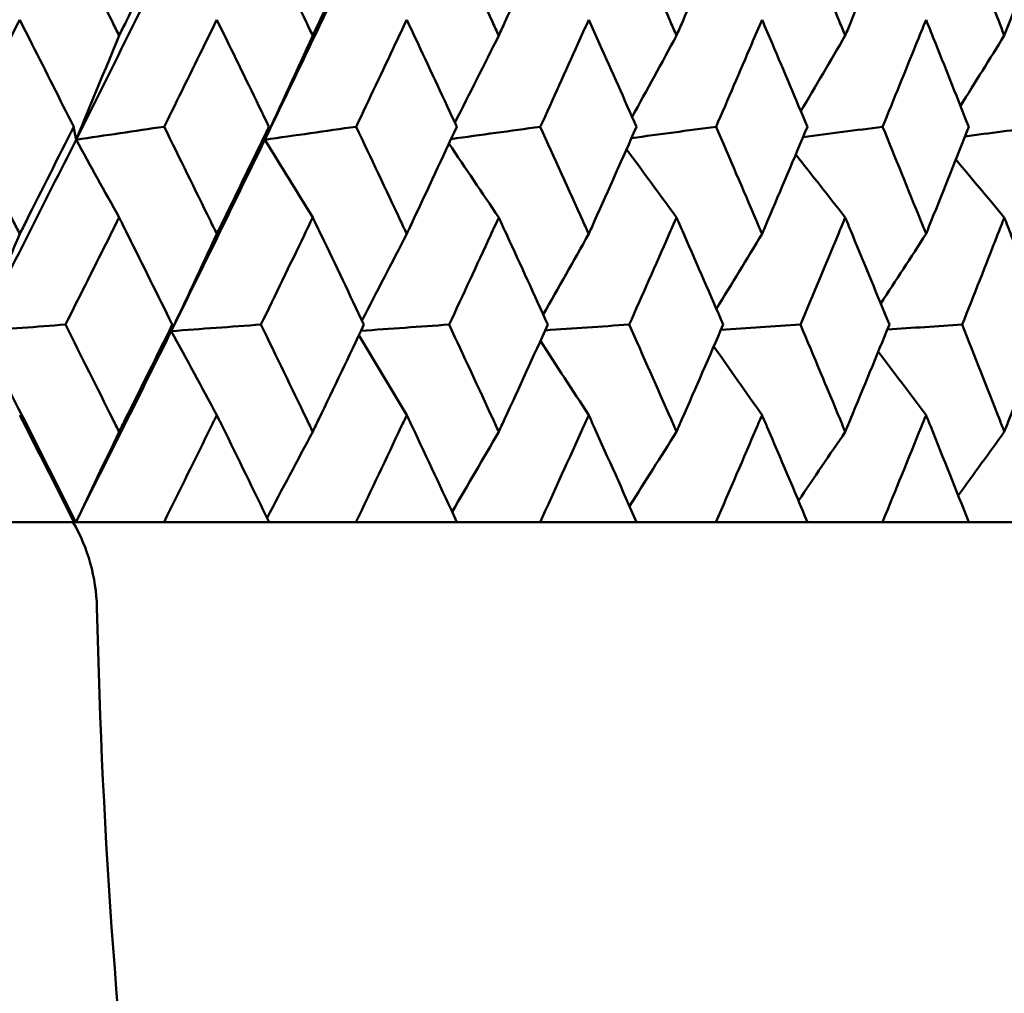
# Model space of a CAD drawing. Header units: millimetres. Extents: x 113 to 2969, y 62 to 2427.
# Tile 168 of 256: x 1372.17 to 1377.67, y 141.7 to 147.13. Entities that reach past the tile are written whole.
import ezdxf

# ---------------------------------------------------------------- set-up
doc = ezdxf.new("R2010")
doc.units = ezdxf.units.MM
doc.header["$LTSCALE"] = 12
doc.layers.add('Widoczne (ISO)', color=7, linetype='Continuous', lineweight=50)

msp = doc.modelspace()

# ---------------------------------------------------------------- linework, layer by layer
at = {"layer": 'Widoczne (ISO)'}
for p, q in [((1371.8691, 144.3297), (1372.4765, 144.3297)), ((1372.4885, 144.3297), (1372.4765, 144.3297)), ((1372.9803, 144.3297), (1372.4885, 144.3297)), ((1372.9803, 144.3297), (1373.567, 144.3297)), ((1374.0525, 144.3297), (1373.567, 144.3297)), ((1374.0525, 144.3297), (1374.6162, 144.3297)), ((1375.0814, 144.3297), (1374.6162, 144.3297)), ((1375.0814, 144.3297), (1375.62, 144.3297)), ((1376.063, 144.3297), (1375.62, 144.3297)), ((1376.063, 144.3297), (1376.5743, 144.3297)), ((1376.9934, 144.3297), (1376.5743, 144.3297)), ((1376.9934, 144.3297), (1377.4754, 144.3297)), ((1377.869, 144.3297), (1377.4754, 144.3297))]:
    msp.add_line(p, q, dxfattribs=at)
msp.add_circle((1363.0943, 112.3297), 50, dxfattribs=at)
msp.add_arc((1371.6056, 143.8297), 1, 1.3146, 30, dxfattribs=at)
for points, knots in [([(1372.4312, 147.6442), (1372.5183, 147.4702), (1372.6052, 147.2962), (1372.7042, 147.0969), (1372.7168, 147.0715), (1372.7294, 147.0462)], [0.01556037, 0.01556037, 0.01556037, 0.01556037, 0.07555527, 0.07555527, 0.08428623, 0.08428623, 0.08428623, 0.08428623]), ([(1372.7294, 147.0462), (1372.7419, 147.0715), (1372.7545, 147.0968), (1372.8533, 147.2961), (1372.9392, 147.4702), (1373.0248, 147.6442)], [0.06686277, 0.06686277, 0.06686277, 0.06686277, 0.07557848, 0.07557848, 0.13558897, 0.13558897, 0.13558897, 0.13558897]), ([(1373.5233, 147.6442), (1373.6074, 147.4702), (1373.6911, 147.2962), (1373.7866, 147.0969), (1373.7987, 147.0715), (1373.8108, 147.0462)], [0.01556037, 0.01556037, 0.01556037, 0.01556037, 0.07555527, 0.07555527, 0.08428623, 0.08428623, 0.08428623, 0.08428623]), ([(1373.8108, 147.0462), (1373.8229, 147.0715), (1373.835, 147.0968), (1373.9302, 147.2961), (1374.013, 147.4702), (1374.0953, 147.6442)], [0.06686277, 0.06686277, 0.06686277, 0.06686277, 0.07557848, 0.07557848, 0.13558897, 0.13558897, 0.13558897, 0.13558897]), ([(1374.5743, 147.6442), (1374.655, 147.4702), (1374.7353, 147.2962), (1374.8268, 147.0969), (1374.8384, 147.0715), (1374.85, 147.0462)], [0.01556037, 0.01556037, 0.01556037, 0.01556037, 0.07555527, 0.07555527, 0.08428623, 0.08428623, 0.08428623, 0.08428623]), ([(1374.85, 147.0462), (1374.8616, 147.0715), (1374.8732, 147.0968), (1374.9644, 147.2961), (1375.0436, 147.4702), (1375.1223, 147.6442)], [0.06686277, 0.06686277, 0.06686277, 0.06686277, 0.07557848, 0.07557848, 0.13558897, 0.13558897, 0.13558897, 0.13558897]), ([(1375.58, 147.6442), (1375.657, 147.4702), (1375.7335, 147.2962), (1375.8207, 147.0969), (1375.8317, 147.0715), (1375.8428, 147.0462)], [0.01556037, 0.01556037, 0.01556037, 0.01556037, 0.07555527, 0.07555527, 0.08428623, 0.08428623, 0.08428623, 0.08428623]), ([(1375.8428, 147.0462), (1375.8538, 147.0715), (1375.8649, 147.0968), (1375.9517, 147.2961), (1376.0271, 147.4702), (1376.1019, 147.6442)], [0.06686277, 0.06686277, 0.06686277, 0.06686277, 0.07557848, 0.07557848, 0.13558897, 0.13558897, 0.13558897, 0.13558897]), ([(1376.5364, 147.6442), (1376.6094, 147.4702), (1376.6818, 147.2962), (1376.7643, 147.0969), (1376.7748, 147.0715), (1376.7853, 147.0462)], [0.01556037, 0.01556037, 0.01556037, 0.01556037, 0.07555527, 0.07555527, 0.08428623, 0.08428623, 0.08428623, 0.08428623]), ([(1376.7853, 147.0462), (1376.7957, 147.0715), (1376.8061, 147.0968), (1376.8883, 147.2961), (1376.9595, 147.4702), (1377.0302, 147.6442)], [0.06686277, 0.06686277, 0.06686277, 0.06686277, 0.07557848, 0.07557848, 0.13558897, 0.13558897, 0.13558897, 0.13558897]), ([(1377.4397, 147.6442), (1377.5084, 147.4702), (1377.5765, 147.2962), (1377.654, 147.0969), (1377.6639, 147.0715), (1377.6737, 147.0462)], [0.01556037, 0.01556037, 0.01556037, 0.01556037, 0.07555527, 0.07555527, 0.08428623, 0.08428623, 0.08428623, 0.08428623]), ([(1377.6737, 147.0462), (1377.6835, 147.0715), (1377.6933, 147.0968), (1377.7704, 147.2961), (1377.8372, 147.4702), (1377.9034, 147.6442)], [0.06686277, 0.06686277, 0.06686277, 0.06686277, 0.07557848, 0.07557848, 0.13558897, 0.13558897, 0.13558897, 0.13558897]), ([(1372.1741, 147.135), (1372.1513, 147.0899), (1372.1284, 147.0448), (1372.0272, 146.8456), (1371.9487, 146.6915), (1371.87, 146.5374)], [0.04598621, 0.04598621, 0.04598621, 0.04598621, 0.06155279, 0.06155279, 0.11473062, 0.11473062, 0.11473062, 0.11473062]), ([(1372.4756, 146.5374), (1372.3982, 146.6915), (1372.3206, 146.8456), (1372.2198, 147.0447), (1372.197, 147.0899), (1372.1741, 147.135)], [0.00838421, 0.00838421, 0.00838421, 0.00838421, 0.06155515, 0.06155515, 0.07712864, 0.07712864, 0.07712864, 0.07712864]), ([(1373.2751, 147.135), (1373.2531, 147.0899), (1373.231, 147.0448), (1373.1332, 146.8456), (1373.0573, 146.6915), (1372.9811, 146.5374)], [0.04598621, 0.04598621, 0.04598621, 0.04598621, 0.06155279, 0.06155279, 0.11473062, 0.11473062, 0.11473062, 0.11473062]), ([(1373.5662, 146.5374), (1373.4915, 146.6915), (1373.4166, 146.8456), (1373.3193, 147.0447), (1373.2972, 147.0899), (1373.2751, 147.135)], [0.00838421, 0.00838421, 0.00838421, 0.00838421, 0.06155515, 0.06155515, 0.07712864, 0.07712864, 0.07712864, 0.07712864]), ([(1374.336, 147.135), (1374.3148, 147.0899), (1374.2935, 147.0448), (1374.1996, 146.8456), (1374.1266, 146.6915), (1374.0533, 146.5374)], [0.04598621, 0.04598621, 0.04598621, 0.04598621, 0.06155279, 0.06155279, 0.11473062, 0.11473062, 0.11473062, 0.11473062]), ([(1374.6155, 146.5374), (1374.5438, 146.6915), (1374.4719, 146.8456), (1374.3784, 147.0447), (1374.3572, 147.0899), (1374.336, 147.135)], [0.00838421, 0.00838421, 0.00838421, 0.00838421, 0.06155515, 0.06155515, 0.07712864, 0.07712864, 0.07712864, 0.07712864]), ([(1375.3525, 147.135), (1375.3322, 147.0899), (1375.3119, 147.0448), (1375.2221, 146.8456), (1375.1523, 146.6915), (1375.0821, 146.5374)], [0.04598621, 0.04598621, 0.04598621, 0.04598621, 0.06155279, 0.06155279, 0.11473062, 0.11473062, 0.11473062, 0.11473062]), ([(1375.6192, 146.5374), (1375.5509, 146.6915), (1375.4822, 146.8456), (1375.393, 147.0447), (1375.3727, 147.0899), (1375.3525, 147.135)], [0.00838421, 0.00838421, 0.00838421, 0.00838421, 0.06155515, 0.06155515, 0.07712864, 0.07712864, 0.07712864, 0.07712864]), ([(1376.3205, 147.135), (1376.3013, 147.0899), (1376.282, 147.0448), (1376.1968, 146.8456), (1376.1304, 146.6915), (1376.0637, 146.5374)], [0.04598621, 0.04598621, 0.04598621, 0.04598621, 0.06155279, 0.06155279, 0.11473062, 0.11473062, 0.11473062, 0.11473062]), ([(1376.5736, 146.5374), (1376.5088, 146.6915), (1376.4437, 146.8456), (1376.359, 147.0447), (1376.3398, 147.0899), (1376.3205, 147.135)], [0.00838421, 0.00838421, 0.00838421, 0.00838421, 0.06155515, 0.06155515, 0.07712864, 0.07712864, 0.07712864, 0.07712864]), ([(1377.2364, 147.135), (1377.2183, 147.0899), (1377.2001, 147.0448), (1377.1197, 146.8456), (1377.0571, 146.6915), (1376.9941, 146.5374)], [0.04598621, 0.04598621, 0.04598621, 0.04598621, 0.06155279, 0.06155279, 0.11473062, 0.11473062, 0.11473062, 0.11473062]), ([(1377.4747, 146.5374), (1377.4138, 146.6915), (1377.3525, 146.8456), (1377.2727, 147.0447), (1377.2546, 147.0899), (1377.2364, 147.135)], [0.00838421, 0.00838421, 0.00838421, 0.00838421, 0.06155515, 0.06155515, 0.07712864, 0.07712864, 0.07712864, 0.07712864]), ([(1371.87, 146.5374), (1371.9592, 146.3623), (1372.0482, 146.1872), (1372.1493, 145.9876), (1372.1617, 145.9631), (1372.1741, 145.9386)], [0.01044349, 0.01044349, 0.01044349, 0.01044349, 0.07085106, 0.07085106, 0.07930241, 0.07930241, 0.07930241, 0.07930241]), ([(1372.1741, 145.9386), (1372.1865, 145.963), (1372.1989, 145.9875), (1372.2997, 146.1871), (1372.3879, 146.3623), (1372.4756, 146.5374)], [0.06241522, 0.06241522, 0.06241522, 0.06241522, 0.0708546, 0.0708546, 0.13127416, 0.13127416, 0.13127416, 0.13127416]), ([(1372.9811, 146.5374), (1373.0675, 146.3623), (1373.1535, 146.1872), (1373.2512, 145.9876), (1373.2632, 145.9631), (1373.2751, 145.9386)], [0.01044349, 0.01044349, 0.01044349, 0.01044349, 0.07085106, 0.07085106, 0.07930241, 0.07930241, 0.07930241, 0.07930241]), ([(1373.2751, 145.9386), (1373.2871, 145.963), (1373.299, 145.9875), (1373.3965, 146.1871), (1373.4816, 146.3623), (1373.5662, 146.5374)], [0.06241522, 0.06241522, 0.06241522, 0.06241522, 0.0708546, 0.0708546, 0.13127416, 0.13127416, 0.13127416, 0.13127416]), ([(1374.0533, 146.5374), (1374.1364, 146.3623), (1374.2191, 146.1872), (1374.313, 145.9876), (1374.3245, 145.9631), (1374.336, 145.9386)], [0.01044349, 0.01044349, 0.01044349, 0.01044349, 0.07085106, 0.07085106, 0.07930241, 0.07930241, 0.07930241, 0.07930241]), ([(1374.336, 145.9386), (1374.3475, 145.963), (1374.3589, 145.9875), (1374.4526, 146.1871), (1374.5342, 146.3623), (1374.6155, 146.5374)], [0.06241522, 0.06241522, 0.06241522, 0.06241522, 0.0708546, 0.0708546, 0.13127416, 0.13127416, 0.13127416, 0.13127416]), ([(1375.0821, 146.5374), (1375.1616, 146.3623), (1375.2408, 146.1872), (1375.3305, 145.9876), (1375.3415, 145.9631), (1375.3525, 145.9386)], [0.01044349, 0.01044349, 0.01044349, 0.01044349, 0.07085106, 0.07085106, 0.07930241, 0.07930241, 0.07930241, 0.07930241]), ([(1375.3525, 145.9386), (1375.3634, 145.963), (1375.3744, 145.9875), (1375.4638, 146.1871), (1375.5418, 146.3623), (1375.6192, 146.5374)], [0.06241522, 0.06241522, 0.06241522, 0.06241522, 0.0708546, 0.0708546, 0.13127416, 0.13127416, 0.13127416, 0.13127416]), ([(1376.0637, 146.5374), (1376.1393, 146.3623), (1376.2145, 146.1872), (1376.2997, 145.9876), (1376.3101, 145.9631), (1376.3205, 145.9386)], [0.01044349, 0.01044349, 0.01044349, 0.01044349, 0.07085106, 0.07085106, 0.07930241, 0.07930241, 0.07930241, 0.07930241]), ([(1376.3205, 145.9386), (1376.331, 145.963), (1376.3414, 145.9875), (1376.4262, 146.1871), (1376.5002, 146.3623), (1376.5736, 146.5374)], [0.06241522, 0.06241522, 0.06241522, 0.06241522, 0.0708546, 0.0708546, 0.13127416, 0.13127416, 0.13127416, 0.13127416]), ([(1376.9941, 146.5374), (1377.0655, 146.3623), (1377.1365, 146.1872), (1377.2168, 145.9876), (1377.2266, 145.9631), (1377.2364, 145.9386)], [0.01044349, 0.01044349, 0.01044349, 0.01044349, 0.07085106, 0.07085106, 0.07930241, 0.07930241, 0.07930241, 0.07930241]), ([(1377.2364, 145.9386), (1377.2463, 145.963), (1377.2561, 145.9875), (1377.3361, 146.1871), (1377.4057, 146.3623), (1377.4747, 146.5374)], [0.06241522, 0.06241522, 0.06241522, 0.06241522, 0.0708546, 0.0708546, 0.13127416, 0.13127416, 0.13127416, 0.13127416]), ([(1372.7294, 146.0305), (1372.7127, 145.9971), (1372.696, 145.9636), (1372.5964, 145.7642), (1372.5131, 145.5982), (1372.4295, 145.4323)], [0.04993807, 0.04993807, 0.04993807, 0.04993807, 0.0614821, 0.0614821, 0.11877783, 0.11877783, 0.11877783, 0.11877783]), ([(1373.0264, 145.4323), (1372.9444, 145.5982), (1372.8621, 145.7642), (1372.7627, 145.9636), (1372.7461, 145.9971), (1372.7294, 146.0305)], [0.00418374, 0.00418374, 0.00418374, 0.00418374, 0.06147247, 0.06147247, 0.07302352, 0.07302352, 0.07302352, 0.07302352]), ([(1373.8108, 146.0305), (1373.7948, 145.9971), (1373.7787, 145.9636), (1373.6827, 145.7642), (1373.6024, 145.5982), (1373.5217, 145.4323)], [0.04993807, 0.04993807, 0.04993807, 0.04993807, 0.0614821, 0.0614821, 0.11877783, 0.11877783, 0.11877783, 0.11877783]), ([(1374.0968, 145.4323), (1374.0179, 145.5982), (1373.9387, 145.7642), (1373.843, 145.9636), (1373.8269, 145.9971), (1373.8108, 146.0305)], [0.00418374, 0.00418374, 0.00418374, 0.00418374, 0.06147247, 0.06147247, 0.07302352, 0.07302352, 0.07302352, 0.07302352]), ([(1374.85, 146.0305), (1374.8346, 145.9971), (1374.8192, 145.9636), (1374.7272, 145.7642), (1374.6502, 145.5982), (1374.5728, 145.4323)], [0.04993807, 0.04993807, 0.04993807, 0.04993807, 0.0614821, 0.0614821, 0.11877783, 0.11877783, 0.11877783, 0.11877783]), ([(1375.1238, 145.4323), (1375.0483, 145.5982), (1374.9725, 145.7642), (1374.8808, 145.9636), (1374.8654, 145.9971), (1374.85, 146.0305)], [0.00418374, 0.00418374, 0.00418374, 0.00418374, 0.06147247, 0.06147247, 0.07302352, 0.07302352, 0.07302352, 0.07302352]), ([(1375.8428, 146.0305), (1375.8281, 145.9971), (1375.8134, 145.9636), (1375.7258, 145.7642), (1375.6524, 145.5982), (1375.5785, 145.4323)], [0.04993807, 0.04993807, 0.04993807, 0.04993807, 0.0614821, 0.0614821, 0.11877783, 0.11877783, 0.11877783, 0.11877783]), ([(1376.1034, 145.4323), (1376.0316, 145.5982), (1375.9594, 145.7642), (1375.8721, 145.9636), (1375.8575, 145.9971), (1375.8428, 146.0305)], [0.00418374, 0.00418374, 0.00418374, 0.00418374, 0.06147247, 0.06147247, 0.07302352, 0.07302352, 0.07302352, 0.07302352]), ([(1376.7853, 146.0305), (1376.7714, 145.9971), (1376.7575, 145.9636), (1376.6745, 145.7642), (1376.605, 145.5982), (1376.535, 145.4323)], [0.04993807, 0.04993807, 0.04993807, 0.04993807, 0.0614821, 0.0614821, 0.11877783, 0.11877783, 0.11877783, 0.11877783]), ([(1377.0315, 145.4323), (1376.9638, 145.5982), (1376.8955, 145.7642), (1376.813, 145.9636), (1376.7991, 145.9971), (1376.7853, 146.0305)], [0.00418374, 0.00418374, 0.00418374, 0.00418374, 0.06147247, 0.06147247, 0.07302352, 0.07302352, 0.07302352, 0.07302352]), ([(1377.6737, 146.0305), (1377.6607, 145.9971), (1377.6476, 145.9636), (1377.5697, 145.7642), (1377.5043, 145.5982), (1377.4384, 145.4323)], [0.04993807, 0.04993807, 0.04993807, 0.04993807, 0.0614821, 0.0614821, 0.11877783, 0.11877783, 0.11877783, 0.11877783]), ([(1377.9047, 145.4323), (1377.8412, 145.5982), (1377.7772, 145.7642), (1377.6997, 145.9636), (1377.6867, 145.9971), (1377.6737, 146.0305)], [0.00418374, 0.00418374, 0.00418374, 0.00418374, 0.06147247, 0.06147247, 0.07302352, 0.07302352, 0.07302352, 0.07302352]), ([(1372.4295, 145.4323), (1372.5182, 145.256), (1372.6065, 145.0798), (1372.7062, 144.8804), (1372.7178, 144.8571), (1372.7294, 144.8339)], [0.00523804, 0.00523804, 0.00523804, 0.00523804, 0.06606705, 0.06606705, 0.07409033, 0.07409033, 0.07409033, 0.07409033]), ([(1372.7294, 144.8339), (1372.741, 144.8571), (1372.7526, 144.8803), (1372.852, 145.0797), (1372.9394, 145.256), (1373.0264, 145.4323)], [0.05804162, 0.05804162, 0.05804162, 0.05804162, 0.06605559, 0.06605559, 0.12689392, 0.12689392, 0.12689392, 0.12689392]), ([(1373.5217, 145.4323), (1373.6073, 145.256), (1373.6925, 145.0798), (1373.7885, 144.8804), (1373.7997, 144.8571), (1373.8108, 144.8339)], [0.00523804, 0.00523804, 0.00523804, 0.00523804, 0.06606705, 0.06606705, 0.07409033, 0.07409033, 0.07409033, 0.07409033]), ([(1373.8108, 144.8339), (1373.822, 144.8571), (1373.8332, 144.8803), (1373.929, 145.0797), (1374.0131, 145.256), (1374.0968, 145.4323)], [0.05804162, 0.05804162, 0.05804162, 0.05804162, 0.06605559, 0.06605559, 0.12689392, 0.12689392, 0.12689392, 0.12689392]), ([(1374.5728, 145.4323), (1374.6549, 145.256), (1374.7366, 145.0798), (1374.8286, 144.8804), (1374.8393, 144.8571), (1374.85, 144.8339)], [0.00523804, 0.00523804, 0.00523804, 0.00523804, 0.06606705, 0.06606705, 0.07409033, 0.07409033, 0.07409033, 0.07409033]), ([(1374.85, 144.8339), (1374.8607, 144.8571), (1374.8714, 144.8803), (1374.9632, 145.0797), (1375.0438, 145.256), (1375.1238, 145.4323)], [0.05804162, 0.05804162, 0.05804162, 0.05804162, 0.06605559, 0.06605559, 0.12689392, 0.12689392, 0.12689392, 0.12689392]), ([(1375.5785, 145.4323), (1375.6568, 145.256), (1375.7347, 145.0798), (1375.8224, 144.8804), (1375.8326, 144.8571), (1375.8428, 144.8339)], [0.00523804, 0.00523804, 0.00523804, 0.00523804, 0.06606705, 0.06606705, 0.07409033, 0.07409033, 0.07409033, 0.07409033]), ([(1375.8428, 144.8339), (1375.853, 144.8571), (1375.8632, 144.8803), (1375.9505, 145.0797), (1376.0272, 145.256), (1376.1034, 145.4323)], [0.05804162, 0.05804162, 0.05804162, 0.05804162, 0.06605559, 0.06605559, 0.12689392, 0.12689392, 0.12689392, 0.12689392]), ([(1376.535, 145.4323), (1376.6092, 145.256), (1376.683, 145.0798), (1376.7659, 144.8804), (1376.7756, 144.8571), (1376.7853, 144.8339)], [0.00523804, 0.00523804, 0.00523804, 0.00523804, 0.06606705, 0.06606705, 0.07409033, 0.07409033, 0.07409033, 0.07409033]), ([(1376.7853, 144.8339), (1376.7949, 144.8571), (1376.8045, 144.8803), (1376.8872, 145.0797), (1376.9596, 145.256), (1377.0315, 145.4323)], [0.05804162, 0.05804162, 0.05804162, 0.05804162, 0.06605559, 0.06605559, 0.12689392, 0.12689392, 0.12689392, 0.12689392]), ([(1377.4384, 145.4323), (1377.5083, 145.256), (1377.5776, 145.0798), (1377.6555, 144.8804), (1377.6646, 144.8571), (1377.6737, 144.8339)], [0.00523804, 0.00523804, 0.00523804, 0.00523804, 0.06606705, 0.06606705, 0.07409033, 0.07409033, 0.07409033, 0.07409033]), ([(1377.6737, 144.8339), (1377.6827, 144.8571), (1377.6918, 144.8803), (1377.7694, 145.0797), (1377.8373, 145.256), (1377.9047, 145.4323)], [0.05804162, 0.05804162, 0.05804162, 0.05804162, 0.06605559, 0.06605559, 0.12689392, 0.12689392, 0.12689392, 0.12689392]), ([(1372.4765, 144.3297), (1372.3869, 144.5073), (1372.2971, 144.6849), (1372.196, 144.8842), (1372.1851, 144.9057), (1372.1741, 144.9273)], [0, 0, 0, 0, 0.06135239, 0.06135239, 0.06879633, 0.06879633, 0.06879633, 0.06879633]), ([(1373.2751, 144.9273), (1373.2646, 144.9057), (1373.254, 144.8842), (1373.1561, 144.685), (1373.0684, 144.5073), (1372.9803, 144.3297)], [0.05393723, 0.05393723, 0.05393723, 0.05393723, 0.06137399, 0.06137399, 0.12273355, 0.12273355, 0.12273355, 0.12273355]), ([(1373.567, 144.3297), (1373.4807, 144.5073), (1373.3939, 144.6849), (1373.2963, 144.8842), (1373.2857, 144.9057), (1373.2751, 144.9273)], [0, 0, 0, 0, 0.06135239, 0.06135239, 0.06879633, 0.06879633, 0.06879633, 0.06879633]), ([(1374.336, 144.9273), (1374.3258, 144.9057), (1374.3157, 144.8842), (1374.2216, 144.685), (1374.1373, 144.5073), (1374.0525, 144.3297)], [0.05393723, 0.05393723, 0.05393723, 0.05393723, 0.06137399, 0.06137399, 0.12273355, 0.12273355, 0.12273355, 0.12273355]), ([(1374.6162, 144.3297), (1374.5334, 144.5073), (1374.4501, 144.6849), (1374.3563, 144.8842), (1374.3461, 144.9057), (1374.336, 144.9273)], [0, 0, 0, 0, 0.06135239, 0.06135239, 0.06879633, 0.06879633, 0.06879633, 0.06879633]), ([(1375.3525, 144.9273), (1375.3428, 144.9057), (1375.333, 144.8842), (1375.2432, 144.685), (1375.1625, 144.5073), (1375.0814, 144.3297)], [0.05393723, 0.05393723, 0.05393723, 0.05393723, 0.06137399, 0.06137399, 0.12273355, 0.12273355, 0.12273355, 0.12273355]), ([(1375.62, 144.3297), (1375.5409, 144.5073), (1375.4615, 144.6849), (1375.3719, 144.8842), (1375.3622, 144.9057), (1375.3525, 144.9273)], [0, 0, 0, 0, 0.06135239, 0.06135239, 0.06879633, 0.06879633, 0.06879633, 0.06879633]), ([(1376.3205, 144.9273), (1376.3113, 144.9057), (1376.3021, 144.8842), (1376.2168, 144.685), (1376.1402, 144.5073), (1376.063, 144.3297)], [0.05393723, 0.05393723, 0.05393723, 0.05393723, 0.06137399, 0.06137399, 0.12273355, 0.12273355, 0.12273355, 0.12273355]), ([(1376.5743, 144.3297), (1376.4994, 144.5073), (1376.424, 144.6849), (1376.339, 144.8842), (1376.3298, 144.9057), (1376.3205, 144.9273)], [0, 0, 0, 0, 0.06135239, 0.06135239, 0.06879633, 0.06879633, 0.06879633, 0.06879633]), ([(1377.2364, 144.9273), (1377.2278, 144.9057), (1377.2191, 144.8842), (1377.1386, 144.685), (1377.0663, 144.5073), (1376.9934, 144.3297)], [0.05393723, 0.05393723, 0.05393723, 0.05393723, 0.06137399, 0.06137399, 0.12273355, 0.12273355, 0.12273355, 0.12273355]), ([(1377.4754, 144.3297), (1377.4049, 144.5073), (1377.334, 144.6849), (1377.2538, 144.8842), (1377.2451, 144.9057), (1377.2364, 144.9273)], [0, 0, 0, 0, 0.06135239, 0.06135239, 0.06879633, 0.06879633, 0.06879633, 0.06879633]), ([(1377.6216, 130.0113), (1376.9827, 130.5515), (1376.4047, 131.1682), (1375.3705, 132.5546), (1374.9143, 133.3243), (1374.1237, 135.0168), (1373.7893, 135.9395), (1373.2423, 137.9381), (1373.0296, 139.0139), (1372.7262, 141.3185), (1372.6353, 142.5473), (1372.6054, 143.8526)], [1, 1, 1, 1, 1.1906229, 1.1906229, 1.3812459, 1.3812459, 1.5718688, 1.5718688, 1.7624917, 1.7624917, 1.9531146, 1.9531146, 1.9531146, 1.9531146])]:
    msp.add_open_spline(points, degree=3, knots=knots, dxfattribs=at)
for points in [[(1372.489, 146.4646), (1372.6682, 146.8213), (1372.8458, 147.178), (1373.0217, 147.5347)], [(1373.5434, 146.4646), (1373.7161, 146.8213), (1373.8871, 147.178), (1374.0562, 147.5347)], [(1372.7294, 147.0462), (1372.6495, 146.8519), (1372.5694, 146.658), (1372.489, 146.4646)], [(1373.8108, 147.0462), (1373.722, 146.8519), (1373.6329, 146.658), (1373.5434, 146.4646)], [(1374.85, 147.0462), (1374.7686, 146.8838), (1374.6869, 146.7217), (1374.605, 146.5599)], [(1375.8428, 147.0462), (1375.7604, 146.8946), (1375.6777, 146.7433), (1375.5949, 146.5923)], [(1376.7853, 147.0462), (1376.7028, 146.9051), (1376.6202, 146.7641), (1376.5374, 146.6235)], [(1377.6737, 147.0462), (1377.5922, 146.9152), (1377.5105, 146.7843), (1377.4287, 146.6537)], [(1372.489, 146.4646), (1372.4845, 146.4889), (1372.4801, 146.5131), (1372.4756, 146.5374)], [(1372.489, 146.4646), (1372.653, 146.4889), (1372.8171, 146.5131), (1372.9811, 146.5374)], [(1373.5434, 146.4646), (1373.551, 146.4889), (1373.5586, 146.5131), (1373.5662, 146.5374)], [(1373.5434, 146.4646), (1373.7134, 146.4889), (1373.8833, 146.5131), (1374.0533, 146.5374)], [(1374.5834, 146.4683), (1374.7496, 146.4913), (1374.9159, 146.5144), (1375.0821, 146.5374)], [(1375.5909, 146.4735), (1375.7485, 146.4948), (1375.9061, 146.5161), (1376.0637, 146.5374)], [(1376.5489, 146.4785), (1376.6973, 146.4981), (1376.8457, 146.5178), (1376.9941, 146.5374)], [(1377.4533, 146.4832), (1377.5921, 146.5013), (1377.7309, 146.5194), (1377.8696, 146.5374)], [(1371.9472, 145.3959), (1372.1294, 145.752), (1372.31, 146.1083), (1372.489, 146.4646)], [(1372.7294, 146.0305), (1372.6493, 146.1754), (1372.5692, 146.3201), (1372.489, 146.4646)], [(1373.0207, 145.3959), (1373.1967, 145.752), (1373.371, 146.1083), (1373.5434, 146.4646)], [(1373.8108, 146.0305), (1373.7218, 146.1754), (1373.6327, 146.3201), (1373.5434, 146.4646)], [(1374.85, 146.0305), (1374.7573, 146.1681), (1374.6644, 146.3055), (1374.5715, 146.4427)], [(1375.8428, 146.0305), (1375.7498, 146.1578), (1375.6567, 146.2848), (1375.5635, 146.4117)], [(1376.7853, 146.0305), (1376.6931, 146.148), (1376.6008, 146.2653), (1376.5085, 146.3824)], [(1377.6737, 146.0305), (1377.5833, 146.1386), (1377.4929, 146.2466), (1377.4024, 146.3544)], [(1372.1741, 145.9386), (1372.0987, 145.7572), (1372.0231, 145.5764), (1371.9472, 145.3959)], [(1373.2751, 145.9386), (1373.1906, 145.7572), (1373.1058, 145.5764), (1373.0207, 145.3959)], [(1374.336, 145.9386), (1374.2528, 145.7771), (1374.1695, 145.616), (1374.0859, 145.4552)], [(1375.3525, 145.9386), (1375.268, 145.7881), (1375.1833, 145.638), (1375.0984, 145.4881)], [(1376.3205, 145.9386), (1376.2358, 145.7986), (1376.1508, 145.6589), (1376.0656, 145.5195)], [(1377.2364, 145.9386), (1377.1523, 145.8087), (1377.068, 145.679), (1376.9835, 145.5496)], [(1371.9472, 145.3959), (1372.108, 145.408), (1372.2688, 145.4202), (1372.4295, 145.4323)], [(1373.0207, 145.3959), (1373.1877, 145.408), (1373.3547, 145.4202), (1373.5217, 145.4323)], [(1373.0207, 145.3959), (1373.0226, 145.408), (1373.0245, 145.4202), (1373.0264, 145.4323)], [(1374.0804, 145.3977), (1374.2445, 145.4092), (1374.4087, 145.4208), (1374.5728, 145.4323)], [(1375.1093, 145.4002), (1375.2657, 145.4109), (1375.4221, 145.4216), (1375.5785, 145.4323)], [(1376.0905, 145.4026), (1376.2387, 145.4125), (1376.3868, 145.4224), (1376.535, 145.4323)], [(1377.0204, 145.4049), (1377.1597, 145.414), (1377.2991, 145.4232), (1377.4384, 145.4323)], [(1372.4885, 144.3297), (1372.3094, 144.6849), (1372.129, 145.0403), (1371.9472, 145.3959)], [(1372.4885, 144.3297), (1372.6676, 144.6849), (1372.845, 145.0403), (1373.0207, 145.3959)], [(1373.2751, 144.9273), (1373.1905, 145.0838), (1373.1057, 145.24), (1373.0207, 145.3959)], [(1374.336, 144.9273), (1374.247, 145.0762), (1374.1579, 145.2248), (1374.0688, 145.3732)], [(1375.3525, 144.9273), (1375.2625, 145.0653), (1375.1724, 145.2032), (1375.0823, 145.3408)], [(1376.3205, 144.9273), (1376.2307, 145.0551), (1376.1407, 145.1828), (1376.0506, 145.3103)], [(1377.2364, 144.9273), (1377.1476, 145.0454), (1377.0588, 145.1634), (1376.9698, 145.2812)], [(1372.7294, 144.8339), (1372.6493, 144.6654), (1372.569, 144.4973), (1372.4885, 144.3297)], [(1373.8108, 144.8339), (1373.7259, 144.6733), (1373.6408, 144.5131), (1373.5555, 144.3533)], [(1374.85, 144.8339), (1374.7634, 144.6845), (1374.6766, 144.5355), (1374.5896, 144.3868)], [(1375.8428, 144.8339), (1375.7555, 144.6951), (1375.6681, 144.5567), (1375.5804, 144.4185)], [(1376.7853, 144.8339), (1376.6983, 144.7052), (1376.6113, 144.5768), (1376.524, 144.4486)], [(1377.6737, 144.8339), (1377.5881, 144.715), (1377.5024, 144.5962), (1377.4166, 144.4777)]]:
    msp.add_open_spline(points, degree=3, dxfattribs=at)

doc.saveas('drawing.dxf')
